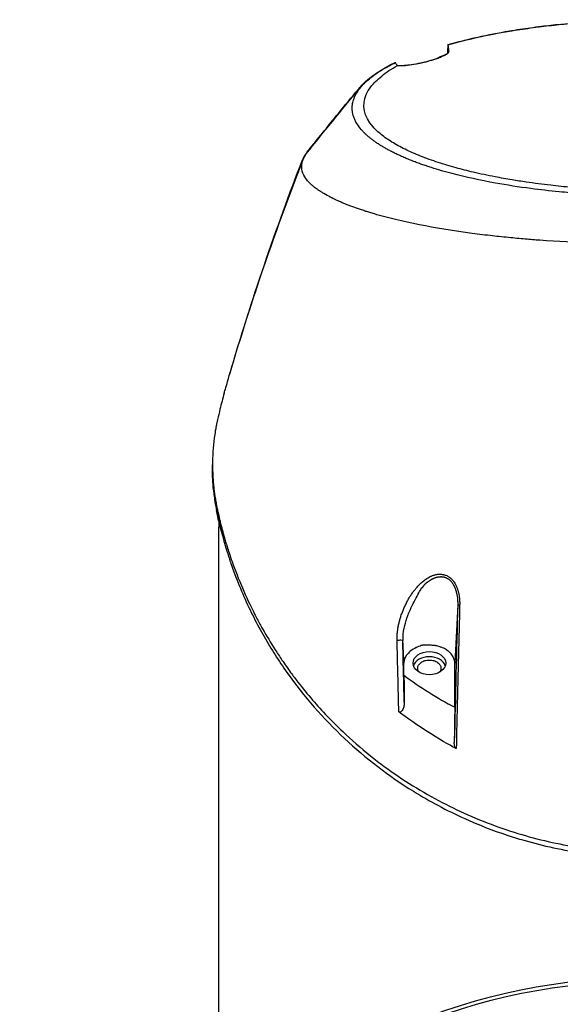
# Model space of a CAD drawing. Header units: millimetres. Extents: x 0 to 4378, y 0 to 2376.
# Tile 5 of 256: x 668 to 742, y 316 to 451. Entities that reach past the tile are written whole.
import ezdxf

# ---------------------------------------------------------------- set-up
doc = ezdxf.new("R2010")
doc.units = ezdxf.units.MM
doc.header["$LTSCALE"] = 0.2

# ---------------------------------------------------------------- blocks, each defined once
blk = doc.blocks.new('A$C1c3fed7d')
for p, q in [((-27.34, 213.88), (-27.34, 213.91)), ((-42.53, 205.41), (-42.53, 205.41)), ((-59.86, 156.27), (-59.86, 156.98)), ((-59.86, 156.26), (-59.86, 156.97)), ((-59, 75.2), (-59, 148.4)), ((-26.1, 137.69), (-26.5, 129.68)), ((-33.5, 128), (-33.5, 129.68)), ((-26.5, 123.59), (-26.5, 129.68))]:
    blk.add_line(p, q)
for radius in [86.41, 85.93]:
    blk.add_circle((0, 0), radius)
for centre, major_axis, ratio, start_param, end_param in [((0.15, 148.4), (-59.15, 0), 0.99871, 6.268836, 6.283185), ((0.15, 148.4), (-59.15, 0), 0.050782, 6.21065, 6.283189), ((-25.6, 137.67), (-0.5, 0.012), 0.024319, 5.169704, 6.258502), ((-34.15, 132.79), (0.5, 0.012), 0.05885, 0.0247, 2.181478), ((-34.15, 132.79), (0.5, 0.012), 0.05885, 6.094108, 6.258466), ((-30, 128.97), (2.25, 0), 0.707878, 0.223719, 2.917874), ((-2.15, 168.52), (49.27, -20.99), 0.953889, 4.467905, 4.622745), ((159, -2517.68), (143.01, -5791.48), 0.024677, 4.237359, 4.238072), ((163.9, 2483.7), (144.44, 5849.17), 0.024679, 1.986739, 1.987647)]:
    blk.add_ellipse(centre, major_axis=major_axis, ratio=ratio, start_param=start_param, end_param=end_param)
blk.add_ellipse((-30, 129.68), major_axis=(2.25, 0), ratio=0.707107)
for points, knots in [([(-27.45, 214.88), (-26.15, 215.25), (-24.77, 215.59), (-21.94, 216.22), (-20.48, 216.5), (-18.03, 216.91), (-17.06, 217.06), (-15.58, 217.26), (-15.07, 217.33), (-14.1, 217.45), (-13.63, 217.5), (-12.27, 217.66), (-11.36, 217.75), (-9.97, 217.87), (-9.48, 217.91), (-8.99, 217.95)], [0.000001, 0.000001, 0.000001, 0.000001, 0.526911, 0.526911, 1.040053, 1.040053, 1.36277, 1.36277, 1.527774, 1.527774, 1.678311, 1.678311, 1.964147, 1.964147, 2.116837, 2.116837, 2.116837, 2.116837]), ([(-11.97, 217.68), (-12.84, 217.59), (-13.7, 217.49), (-15.07, 217.32), (-15.58, 217.25), (-17.07, 217.05), (-18.03, 216.9), (-20.48, 216.48), (-21.94, 216.2), (-24.78, 215.57), (-26.15, 215.23), (-27.45, 214.85)], [4.291702, 4.291702, 4.291702, 4.291702, 4.575177, 4.575177, 4.745351, 4.745351, 5.076735, 5.076735, 5.603058, 5.603058, 6.143683, 6.143683, 6.143683, 6.143683]), ([(-27.45, 214.88), (-27.46, 214.67), (-27.47, 214.47), (-27.49, 214.07), (-27.5, 213.87), (-27.51, 213.67)], [0.000001, 0.000001, 0.000001, 0.000001, 0.2015129, 0.2015129, 0.3981419, 0.3981419, 0.3981419, 0.3981419]), ([(-27.45, 214.85), (-27.46, 214.65), (-27.47, 214.45), (-27.49, 214.05), (-27.5, 213.86), (-27.51, 213.67)], [-0.4140682, -0.4140682, -0.4140682, -0.4140682, -0.2070417, -0.2070417, -0.0177682, -0.0177682, -0.0177682, -0.0177682]), ([(-27.45, 214.85), (-27.43, 214.75), (-27.41, 214.62), (-27.38, 214.3), (-27.36, 214.12), (-27.34, 213.91)], [0.000001, 0.000001, 0.000001, 0.000001, 0.4635259, 0.4635259, 0.9270517, 0.9270517, 0.9270517, 0.9270517]), ([(-34.41, 212.04), (-34.25, 212.01), (-34.02, 212), (-33.45, 212.02), (-33.12, 212.05), (-32.38, 212.15), (-31.98, 212.21), (-31.2, 212.37), (-30.83, 212.45), (-30.09, 212.64), (-29.73, 212.74), (-29.17, 212.92), (-28.97, 212.99), (-28.79, 213.05)], [-1.1492495, -1.1492495, -1.1492495, -1.1492495, -0.9869842, -0.9869842, -0.8327797, -0.8327797, -0.6907692, -0.6907692, -0.5752882, -0.5752882, -0.4600892, -0.4600892, -0.3891423, -0.3891423, -0.3891423, -0.3891423]), ([(-27.34, 213.91), (-27.34, 213.87), (-27.36, 213.82), (-27.44, 213.72), (-27.49, 213.67), (-27.68, 213.54), (-27.82, 213.46), (-28.16, 213.29), (-28.35, 213.21), (-28.8, 213.03), (-29.06, 212.94), (-29.68, 212.74), (-30.04, 212.64), (-30.78, 212.45), (-31.15, 212.36), (-31.93, 212.2), (-32.32, 212.14), (-33.07, 212.03), (-33.4, 212), (-33.98, 211.98), (-34.22, 211.99), (-34.39, 212.01)], [-1.145302, -1.145302, -1.145302, -1.145302, -1.059492, -1.059492, -0.980714, -0.980714, -0.876445, -0.876445, -0.78525, -0.78525, -0.687795, -0.687795, -0.572652, -0.572652, -0.457465, -0.457465, -0.31641, -0.31641, -0.162715, -0.162715, -0.000001, -0.000001, -0.000001, -0.000001]), ([(-27.64, 213.57), (-27.91, 213.45), (-28.19, 213.33), (-28.59, 213.15), (-28.69, 213.1), (-28.85, 213.03), (-28.9, 213), (-28.95, 212.98)], [0.0108947, 0.0108947, 0.0108947, 0.0108947, 0.1064133, 0.1064133, 0.1385866, 0.1385866, 0.1536683, 0.1536683, 0.1536683, 0.1536683]), ([(-28.77, 213.05), (-28.67, 213.09), (-28.57, 213.14), (-28.31, 213.26), (-28.15, 213.33), (-27.91, 213.43), (-27.84, 213.47), (-27.75, 213.51), (-27.74, 213.51), (-27.73, 213.52)], [0.2007508, 0.2007508, 0.2007508, 0.2007508, 0.20810007, 0.20810007, 0.21975647, 0.21975647, 0.22528495, 0.22528495, 0.22614504, 0.22614504, 0.22614504, 0.22614504]), ([(-27.72, 213.54), (-27.67, 213.57), (-27.63, 213.59), (-27.56, 213.64), (-27.53, 213.66), (-27.51, 213.68)], [-0.20674601, -0.20674601, -0.20674601, -0.20674601, -0.16836589, -0.16836589, -0.14006783, -0.14006783, -0.14006783, -0.14006783]), ([(-39.48, 209.08), (-39.36, 209.22), (-39.23, 209.36), (-38.08, 210.54), (-36.6, 211.53), (-34.69, 212.45)], [-1.228501, -1.228501, -1.228501, -1.228501, -1.083067, -1.083067, -0.000001, -0.000001, -0.000001, -0.000001]), ([(0.1, 194.74), (0.07, 194.74), (0.05, 194.74), (0, 194.74), (-0.03, 194.74), (-0.1, 194.74), (-0.16, 194.74), (-0.31, 194.74), (-0.41, 194.74), (-0.73, 194.74), (-0.94, 194.75), (-1.59, 194.75), (-2.04, 194.76), (-3.6, 194.8), (-4.72, 194.84), (-7.38, 194.98), (-8.93, 195.09), (-11.4, 195.31), (-12.35, 195.41), (-14.43, 195.65), (-15.55, 195.79), (-17.31, 196.05), (-17.96, 196.15), (-19.4, 196.39), (-20.18, 196.53), (-21.98, 196.88), (-22.98, 197.09), (-24.77, 197.51), (-25.56, 197.71), (-27.17, 198.15), (-27.99, 198.4), (-29.63, 198.94), (-30.45, 199.23), (-31.97, 199.84), (-32.68, 200.15), (-34, 200.8), (-34.61, 201.13), (-35.7, 201.81), (-36.19, 202.15), (-37.05, 202.85), (-37.43, 203.21), (-39.03, 205.03), (-39.35, 206.54), (-38.53, 208.38), (-38.32, 208.73), (-37.68, 209.58), (-37.18, 210.08), (-36.26, 210.82), (-35.92, 211.07), (-35.2, 211.55), (-34.8, 211.78), (-34.39, 212.01)], [0.000001, 0.000001, 0.000001, 0.000001, 0.008819, 0.008819, 0.017845, 0.017845, 0.035907, 0.035907, 0.072142, 0.072142, 0.145603, 0.145603, 0.301293, 0.301293, 0.697737, 0.697737, 1.249707, 1.249707, 1.602664, 1.602664, 2.030274, 2.030274, 2.287608, 2.287608, 2.606643, 2.606643, 3.037233, 3.037233, 3.398935, 3.398935, 3.802667, 3.802667, 4.249499, 4.249499, 4.690315, 4.690315, 5.13136, 5.13136, 5.56388, 5.56388, 5.998967, 5.998967, 7.754061, 7.754061, 8.158838, 8.158838, 8.768034, 8.768034, 9.073949, 9.073949, 9.380631, 9.380631, 9.380631, 9.380631]), ([(-36.32, 211.54), (-36.07, 211.69), (-35.81, 211.84), (-35.26, 212.13), (-34.98, 212.27), (-34.68, 212.42)], [0.000026, 0.000026, 0.000026, 0.000026, 0.1679092, 0.1679092, 0.336286, 0.336286, 0.336286, 0.336286]), ([(-34.7, 212.41), (-34.7, 212.41), (-34.7, 212.41), (-34.7, 212.42), (-34.7, 212.44), (-34.69, 212.45)], [-0.01609507, -0.01609507, -0.01609507, -0.01609507, -0.01433714, -0.01433714, -0.000001, -0.000001, -0.000001, -0.000001]), ([(-34.39, 212.01), (-34.46, 212.08), (-34.53, 212.14), (-34.62, 212.28), (-34.66, 212.35), (-34.68, 212.42)], [-0.1192454, -0.1192454, -0.1192454, -0.1192454, -0.0596227, -0.0596227, 0, 0, 0, 0]), ([(0.1, 194.01), (-0.13, 194.01), (-0.76, 194.01), (-2.23, 194.03), (-2.81, 194.04), (-3.78, 194.07), (-4.17, 194.09), (-6.09, 194.16), (-7.62, 194.25), (-10.14, 194.44), (-11.14, 194.52), (-13.44, 194.75), (-14.74, 194.9), (-17.7, 195.28), (-19.33, 195.54), (-23.01, 196.2), (-25.01, 196.64), (-27.36, 197.26), (-27.85, 197.39), (-28.8, 197.67), (-29.26, 197.81), (-29.83, 197.99), (-29.94, 198.02), (-30.16, 198.1), (-30.28, 198.14), (-30.5, 198.21), (-30.61, 198.25), (-30.94, 198.36), (-31.15, 198.43), (-31.56, 198.58), (-31.76, 198.66), (-32.07, 198.78), (-32.18, 198.82), (-32.39, 198.9), (-32.49, 198.94), (-32.8, 199.06), (-33, 199.15), (-33.4, 199.31), (-33.6, 199.4), (-33.96, 199.56), (-34.13, 199.64), (-34.39, 199.75), (-34.47, 199.79), (-34.73, 199.92), (-34.91, 200.01), (-35.25, 200.18), (-35.42, 200.27), (-35.75, 200.44), (-35.9, 200.53), (-36.22, 200.71), (-36.36, 200.79), (-36.58, 200.93), (-36.66, 200.97), (-36.8, 201.06), (-36.86, 201.1), (-36.99, 201.19), (-37.06, 201.23), (-37.26, 201.36), (-37.39, 201.45), (-37.64, 201.63), (-37.76, 201.72), (-38, 201.9), (-38.11, 201.99), (-38.33, 202.17), (-38.44, 202.26), (-38.64, 202.44), (-38.74, 202.53), (-38.93, 202.72), (-39.03, 202.81), (-39.16, 202.96), (-39.2, 203), (-39.28, 203.09), (-39.32, 203.13), (-39.66, 203.53), (-39.91, 203.88), (-40.19, 204.38), (-40.26, 204.54), (-40.39, 204.84), (-40.44, 204.99), (-40.52, 205.27), (-40.55, 205.41), (-40.59, 205.61), (-40.6, 205.67), (-40.61, 205.8), (-40.62, 205.86), (-40.63, 205.99), (-40.63, 206.05), (-40.63, 206.23), (-40.63, 206.34), (-40.61, 206.57), (-40.59, 206.68), (-40.55, 206.89), (-40.53, 207), (-40.49, 207.15), (-40.48, 207.2), (-40.43, 207.34), (-40.4, 207.43), (-40.33, 207.61), (-40.29, 207.7), (-40.18, 207.95), (-40.09, 208.11), (-39.82, 208.56), (-39.61, 208.84), (-39.02, 209.54), (-38.58, 209.95), (-37.82, 210.56), (-37.54, 210.76), (-37.11, 211.05), (-36.96, 211.15), (-36.72, 211.3), (-36.64, 211.35), (-36.53, 211.42), (-36.49, 211.44), (-36.43, 211.48), (-36.4, 211.49), (-36.36, 211.52), (-36.34, 211.53), (-36.32, 211.54)], [0.000002, 0.000002, 0.000002, 0.000002, 0.068396, 0.068396, 0.113225, 0.113225, 0.143068, 0.143068, 0.261804, 0.261804, 0.340398, 0.340398, 0.445112, 0.445112, 0.58476, 0.58476, 0.770646, 0.770646, 0.820914, 0.820914, 0.870505, 0.870505, 0.882769, 0.882769, 0.895757, 0.895757, 0.908699, 0.908699, 0.933689, 0.933689, 0.958342, 0.958342, 0.971541, 0.971541, 0.985008, 0.985008, 1.012116, 1.012116, 1.039467, 1.039467, 1.064342, 1.064342, 1.077017, 1.077017, 1.103525, 1.103525, 1.129763, 1.129763, 1.156376, 1.156376, 1.183318, 1.183318, 1.195097, 1.195097, 1.205034, 1.205034, 1.215755, 1.215755, 1.236325, 1.236325, 1.256757, 1.256757, 1.277456, 1.277456, 1.298369, 1.298369, 1.31914, 1.31914, 1.338917, 1.338917, 1.348349, 1.348349, 1.358318, 1.358318, 1.436393, 1.436393, 1.470506, 1.470506, 1.502489, 1.502489, 1.53257, 1.53257, 1.546517, 1.546517, 1.559977, 1.559977, 1.573067, 1.573067, 1.598315, 1.598315, 1.621947, 1.621947, 1.64382, 1.64382, 1.654133, 1.654133, 1.674222, 1.674222, 1.692702, 1.692702, 1.72678, 1.72678, 1.786154, 1.786154, 1.875164, 1.875164, 1.919672, 1.919672, 1.941935, 1.941935, 1.953066, 1.953066, 1.958631, 1.958631, 1.961414, 1.961414, 1.964192, 1.964192, 1.964192, 1.964192]), ([(-37.68, 210.65), (-38.25, 210.24), (-38.76, 209.82), (-39.35, 209.22), (-39.51, 209.05), (-39.66, 208.87)], [0.07417478, 0.07417478, 0.07417478, 0.07417478, 0.12501159, 0.12501159, 0.14513093, 0.14513093, 0.14513093, 0.14513093]), ([(-46.74, 200.14), (-44.34, 203.11), (-41.22, 207), (-39.54, 208.93), (-39.53, 208.94), (-39.45, 209.03), (-39.38, 209.11), (-39.31, 209.19)], [0, 0, 0, 0, 1.185887, 1.185887, 1.188088, 1.188088, 1.222432, 1.222432, 1.222432, 1.222432]), ([(-38.96, 209.56), (-38.98, 209.54), (-39, 209.53), (-39.03, 209.5), (-39.03, 209.5), (-39.04, 209.49), (-39.05, 209.48), (-39.1, 209.44), (-39.14, 209.39), (-39.23, 209.3), (-39.28, 209.26), (-39.33, 209.2), (-39.34, 209.19), (-39.36, 209.18), (-39.37, 209.17), (-39.46, 209.07), (-39.55, 208.98), (-39.64, 208.88), (-39.64, 208.88), (-39.68, 208.83), (-39.72, 208.79), (-39.76, 208.75)], [-0.88067998, -0.88067998, -0.88067998, -0.88067998, -0.87687224, -0.87687224, -0.87545939, -0.87545939, -0.875, -0.875, -0.86865984, -0.86865984, -0.86255484, -0.86255484, -0.86125389, -0.86125389, -0.86022228, -0.86022228, -0.84833725, -0.84833725, -0.84791713, -0.84791713, -0.84258352, -0.84258352, -0.84258352, -0.84258352]), ([(-39.85, 208.65), (-39.85, 208.65), (-39.85, 208.65), (-39.84, 208.65), (-39.84, 208.65), (-39.84, 208.65), (-39.84, 208.66), (-39.83, 208.67), (-39.83, 208.67), (-39.8, 208.7), (-39.79, 208.72), (-39.75, 208.76), (-39.73, 208.78), (-39.7, 208.82), (-39.69, 208.83), (-39.68, 208.84), (-39.68, 208.85), (-39.67, 208.86), (-39.67, 208.86), (-39.66, 208.86), (-39.66, 208.87), (-39.66, 208.87), (-39.66, 208.87), (-39.66, 208.87), (-39.66, 208.87), (-39.66, 208.87), (-39.66, 208.87), (-39.66, 208.87), (-39.66, 208.87), (-39.66, 208.87), (-39.66, 208.87), (-39.66, 208.87)], [0, 0, 0, 0, 0.00028619, 0.00028619, 0.00059991, 0.00059991, 0.00154105, 0.00154105, 0.00436447, 0.00436447, 0.01283474, 0.01283474, 0.02193196, 0.02193196, 0.02648064, 0.02648064, 0.02875505, 0.02875505, 0.02989231, 0.02989231, 0.03017664, 0.03017664, 0.03028354, 0.03028354, 0.03046748, 0.03046748, 0.03064669, 0.03064669, 0.03107253, 0.03107253, 0.03120083, 0.03120083, 0.03120083, 0.03120083]), ([(-42.53, 205.41), (-42.52, 205.43), (-42.5, 205.45), (-42.48, 205.47), (-42.46, 205.5), (-42.44, 205.53), (-42.41, 205.56), (-42.39, 205.59), (-42.37, 205.61), (-42.34, 205.64), (-42.33, 205.66), (-42.31, 205.68), (-42.29, 205.7), (-42.29, 205.7), (-42.29, 205.7), (-42.28, 205.71), (-42.26, 205.74), (-42.23, 205.77), (-42.2, 205.8), (-42.15, 205.85), (-42.1, 205.91), (-42.04, 205.96), (-42.03, 205.97), (-42.02, 205.98), (-42.01, 206), (-42, 206), (-41.99, 206.01), (-41.99, 206.02)], [7.8343085, 7.8343085, 7.8343085, 7.8343085, 7.8568697, 7.8568697, 7.8568697, 7.889102, 7.889102, 7.889102, 7.918277, 7.918277, 7.918277, 7.939418, 7.939418, 7.939418, 7.9429624, 7.9429624, 7.9429624, 7.9777685, 7.9777685, 7.9777685, 8.038117, 8.038117, 8.038117, 8.0507033, 8.0507033, 8.0507033, 8.05964, 8.05964, 8.05964, 8.05964]), ([(0.1, 187.41), (0.08, 187.41), (0.04, 187.41), (-0.06, 187.41), (-0.09, 187.41), (-0.21, 187.41), (-0.29, 187.41), (-0.53, 187.41), (-0.69, 187.41), (-1.16, 187.41), (-1.47, 187.41), (-2.42, 187.42), (-3.05, 187.43), (-4.93, 187.46), (-6.18, 187.5), (-9.92, 187.63), (-12.38, 187.76), (-15.45, 187.99), (-16.13, 188.04), (-17.57, 188.17), (-18.33, 188.24), (-19.95, 188.4), (-20.8, 188.49), (-22.59, 188.69), (-23.53, 188.81), (-26.9, 189.27), (-29.21, 189.65), (-31.93, 190.19), (-32.49, 190.31), (-33.59, 190.55), (-34.13, 190.67), (-35.68, 191.04), (-36.65, 191.3), (-37.79, 191.63), (-38, 191.7), (-38.39, 191.82), (-38.56, 191.87), (-38.93, 191.99), (-39.13, 192.05), (-39.42, 192.15), (-39.51, 192.18), (-39.7, 192.24), (-39.79, 192.27), (-39.97, 192.34), (-40.06, 192.37), (-40.24, 192.43), (-40.33, 192.47), (-40.51, 192.53), (-40.6, 192.56), (-40.85, 192.66), (-41.02, 192.72), (-41.25, 192.81), (-41.34, 192.85), (-41.5, 192.91), (-41.58, 192.94), (-41.72, 193), (-41.8, 193.03), (-42.04, 193.14), (-42.22, 193.21), (-42.43, 193.31), (-42.5, 193.34), (-42.66, 193.41), (-42.74, 193.45), (-42.87, 193.51), (-42.92, 193.53), (-43.11, 193.62), (-43.26, 193.7), (-43.45, 193.79), (-43.49, 193.81), (-43.57, 193.85), (-43.6, 193.87), (-43.72, 193.93), (-43.79, 193.97), (-44.16, 194.16), (-44.45, 194.32), (-44.85, 194.57), (-44.98, 194.65), (-45.17, 194.78), (-45.23, 194.82), (-45.35, 194.9), (-45.41, 194.94), (-45.5, 195.01), (-45.53, 195.03), (-45.59, 195.07), (-45.61, 195.09), (-45.67, 195.13), (-45.7, 195.15), (-45.75, 195.19), (-45.78, 195.21), (-45.92, 195.32), (-46.01, 195.4), (-46.21, 195.57), (-46.3, 195.65), (-46.43, 195.77), (-46.47, 195.82), (-46.55, 195.9), (-46.59, 195.94), (-46.65, 196), (-46.67, 196.02), (-46.75, 196.11), (-46.81, 196.19), (-47.29, 196.78), (-47.68, 197.49), (-47.52, 198.7), (-47.42, 199), (-47.14, 199.57), (-46.97, 199.84), (-46.76, 200.11), (-46.75, 200.13), (-46.74, 200.14)], [0.000001, 0.000001, 0.000001, 0.000001, 0.007145, 0.007145, 0.012487, 0.012487, 0.023172, 0.023172, 0.044526, 0.044526, 0.087152, 0.087152, 0.172519, 0.172519, 0.343296, 0.343296, 0.684832, 0.684832, 0.782442, 0.782442, 0.893925, 0.893925, 1.020792, 1.020792, 1.165754, 1.165754, 1.5523, 1.5523, 1.656, 1.656, 1.759472, 1.759472, 1.962548, 1.962548, 2.010788, 2.010788, 2.051037, 2.051037, 2.098595, 2.098595, 2.121977, 2.121977, 2.144106, 2.144106, 2.165078, 2.165078, 2.185897, 2.185897, 2.206927, 2.206927, 2.249257, 2.249257, 2.267476, 2.267476, 2.284385, 2.284385, 2.298691, 2.298691, 2.334972, 2.334972, 2.351514, 2.351514, 2.372635, 2.372635, 2.384046, 2.384046, 2.433545, 2.433545, 2.447203, 2.447203, 2.460457, 2.460457, 2.48758, 2.48758, 2.604591, 2.604591, 2.662837, 2.662837, 2.692059, 2.692059, 2.721315, 2.721315, 2.736067, 2.736067, 2.75119, 2.75119, 2.765744, 2.765744, 2.781644, 2.781644, 2.845833, 2.845833, 2.904565, 2.904565, 2.933488, 2.933488, 2.964036, 2.964036, 2.978504, 2.978504, 3.032725, 3.032725, 3.464483, 3.464483, 3.610423, 3.610423, 3.738069, 3.738069, 3.743595, 3.743595, 3.743595, 3.743595]), ([(-46.32, 200.66), (-46.59, 200.39), (-46.82, 200.12), (-47.2, 199.58), (-47.35, 199.31), (-47.46, 199.04)], [0.1157966, 0.1157966, 0.1157966, 0.1157966, 0.12560563, 0.12560563, 0.13524511, 0.13524511, 0.13524511, 0.13524511]), ([(-58.25, 166.86), (-58.25, 166.87), (-58.25, 166.87), (-58.25, 166.89), (-58.24, 166.9), (-58.23, 166.96), (-58.21, 167), (-58.17, 167.16), (-58.13, 167.28), (-57.99, 167.77), (-57.89, 168.13), (-57.47, 169.58), (-57.14, 170.67), (-55.84, 175), (-54.82, 178.22), (-51.76, 187.4), (-49.63, 193.29), (-47.38, 199.06)], [0, 0, 0, 0, 0.001443, 0.001443, 0.005773, 0.005773, 0.018764, 0.018764, 0.057734, 0.057734, 0.174647, 0.174647, 0.525396, 0.525396, 1.5779, 1.5779, 3.559106, 3.559106, 3.559106, 3.559106]), ([(-58.25, 166.86), (-58.46, 166.13), (-58.65, 165.4), (-58.95, 164.19), (-59.06, 163.71), (-59.19, 163.11), (-59.23, 162.96), (-59.27, 162.77), (-59.28, 162.72), (-59.31, 162.57), (-59.33, 162.46), (-59.37, 162.22), (-59.4, 162.08), (-59.44, 161.85), (-59.46, 161.76), (-59.52, 161.34), (-59.57, 161.02), (-59.7, 160.08), (-59.76, 159.46), (-59.84, 158.18), (-59.86, 157.53), (-59.86, 156.01), (-59.81, 155.15), (-59.71, 154.09), (-59.69, 153.88), (-59.61, 153.22), (-59.55, 152.76), (-59.43, 152.06), (-59.39, 151.81), (-59.33, 151.49), (-59.31, 151.4), (-59.26, 151.16), (-59.23, 151), (-59.15, 150.64), (-59.1, 150.43), (-58.98, 149.9), (-58.91, 149.57), (-58.77, 149.03), (-58.72, 148.81), (-58.62, 148.41), (-58.57, 148.24), (-58.48, 147.91), (-58.44, 147.75), (-58.35, 147.43), (-58.31, 147.27), (-58.19, 146.87), (-58.12, 146.64), (-57.99, 146.18), (-57.92, 145.96), (-57.76, 145.45), (-57.67, 145.17), (-57.44, 144.48), (-57.31, 144.07), (-56.3, 141.23), (-55.27, 138.82), (-53.82, 135.98), (-53.58, 135.52), (-53.21, 134.84), (-53.09, 134.62), (-52.42, 133.44), (-51.85, 132.48), (-50.94, 131.05), (-50.62, 130.58), (-49.91, 129.53), (-49.51, 128.96), (-48.78, 127.95), (-48.44, 127.51), (-47.45, 126.23), (-46.78, 125.4), (-44.79, 123.1), (-43.4, 121.65), (-40.72, 119.1), (-39.46, 117.99), (-37.5, 116.43), (-36.86, 115.94), (-34.95, 114.52), (-33.63, 113.63), (-30.96, 111.97), (-29.62, 111.2), (-25.6, 109.11), (-22.81, 107.89), (-18.5, 106.42), (-17.12, 106), (-14.33, 105.25), (-12.93, 104.93), (-10.81, 104.53), (-10.1, 104.41), (-7.97, 104.08), (-6.53, 103.91), (0.6, 103.31), (6.28, 103.64), (12.53, 104.86), (13.24, 105.01), (14.66, 105.34), (15.37, 105.52), (16.8, 105.91), (17.52, 106.12), (24.06, 108.15), (29.32, 110.74), (35.03, 114.55), (36.06, 115.29), (37.82, 116.63), (38.55, 117.22), (39.79, 118.26), (40.31, 118.72), (41.21, 119.52), (41.59, 119.87), (42.23, 120.49), (42.51, 120.75), (43.19, 121.42), (43.59, 121.83), (44.18, 122.44), (44.37, 122.65), (44.66, 122.96), (44.76, 123.06), (44.91, 123.23), (45.12, 123.45), (45.13, 123.48)], [-5.314567, -5.314567, -5.314567, -5.314567, -5.223468, -5.223468, -5.163957, -5.163957, -5.146104, -5.146104, -5.139689, -5.139689, -5.126937, -5.126937, -5.109433, -5.109433, -5.098055, -5.098055, -5.057228, -5.057228, -4.980558, -4.980558, -4.898576, -4.898576, -4.791795, -4.791795, -4.76585, -4.76585, -4.708745, -4.708745, -4.677924, -4.677924, -4.666779, -4.666779, -4.646933, -4.646933, -4.621, -4.621, -4.580203, -4.580203, -4.553194, -4.553194, -4.530725, -4.530725, -4.509981, -4.509981, -4.488898, -4.488898, -4.457904, -4.457904, -4.429176, -4.429176, -4.391259, -4.391259, -4.337563, -4.337563, -4.012989, -4.012989, -3.949041, -3.949041, -3.91815, -3.91815, -3.78308, -3.78308, -3.714321, -3.714321, -3.631782, -3.631782, -3.566461, -3.566461, -3.442027, -3.442027, -3.2143, -3.2143, -3.028646, -3.028646, -2.942037, -2.942037, -2.774506, -2.774506, -2.616657, -2.616657, -2.316725, -2.316725, -2.178502, -2.178502, -2.04381, -2.04381, -1.977504, -1.977504, -1.844402, -1.844402, -1.320414, -1.320414, -1.252574, -1.252574, -1.183446, -1.183446, -1.112702, -1.112702, -0.531304, -0.531304, -0.396945, -0.396945, -0.296158, -0.296158, -0.220657, -0.220657, -0.16405, -0.16405, -0.121678, -0.121678, -0.058094, -0.058094, -0.026366, -0.026366, -0.010502, -0.010502, -0.000001, -0.000001, -0.000001, -0.000001]), ([(-59.73, 153.55), (-59.82, 154.5), (-59.87, 155.45), (-59.86, 156.46), (-59.86, 156.52), (-59.86, 156.58)], [0.33388307, 0.33388307, 0.33388307, 0.33388307, 0.35747346, 0.35747346, 0.3589603, 0.3589603, 0.3589603, 0.3589603]), ([(-59.86, 156.26), (-59.86, 156.12), (-59.86, 155.98), (-59.85, 155.18), (-59.81, 154.53), (-59.71, 153.23), (-59.63, 152.59), (-59.46, 151.51), (-59.38, 151.07), (-59.26, 150.43), (-59.21, 150.2), (-58.97, 149.12), (-58.77, 148.28), (-58.32, 146.6), (-58.08, 145.78), (-57.67, 144.44), (-57.5, 143.92), (-56.62, 141.37), (-55.8, 139.35), (-54.43, 136.45), (-53.96, 135.54), (-53.24, 134.2), (-53.01, 133.77), (-52.27, 132.48), (-51.76, 131.64), (-50.71, 129.99), (-50.17, 129.18), (-44.91, 121.77), (-38.96, 116.23), (-29.97, 110.65), (-27.61, 109.38), (-23.24, 107.41), (-21.3, 106.65), (-18.54, 105.73), (-17.78, 105.5), (-14.31, 104.5), (-11.53, 103.89), (-5.81, 103.08), (-2.91, 102.87), (0, 102.87)], [0.489917, 0.489917, 0.489917, 0.489917, 0.49858, 0.49858, 0.53836, 0.53836, 0.578257, 0.578257, 0.605242, 0.605242, 0.618018, 0.618018, 0.679184, 0.679184, 0.737422, 0.737422, 0.77473, 0.77473, 0.920763, 0.920763, 0.987368, 0.987368, 1.019116, 1.019116, 1.082341, 1.082341, 1.143319, 1.143319, 1.651214, 1.651214, 1.817992, 1.817992, 1.943145, 1.943145, 1.990049, 1.990049, 2.154423, 2.154423, 2.318904, 2.318904, 2.318904, 2.318904]), ([(-58.99, 149.25), (-58.99, 149.25), (-58.99, 149.25), (-59.02, 149.34), (-59.04, 149.43), (-59.08, 149.61), (-59.1, 149.69), (-59.12, 149.82), (-59.13, 149.87), (-59.16, 149.98), (-59.17, 150.05), (-59.22, 150.25), (-59.25, 150.41), (-59.29, 150.6), (-59.3, 150.64), (-59.3, 150.67)], [0.29652085, 0.29652085, 0.29652085, 0.29652085, 0.29654809, 0.29654809, 0.29932752, 0.29932752, 0.30186311, 0.30186311, 0.30337392, 0.30337392, 0.30521545, 0.30521545, 0.3091295, 0.3091295, 0.3099706, 0.3099706, 0.3099706, 0.3099706]), ([(-34.44, 132.81), (-34.45, 132.97), (-34.44, 133.12), (-34.44, 133.28), (-34.44, 133.36), (-34.43, 133.44), (-34.43, 133.52), (-34.42, 133.68), (-34.41, 133.84), (-34.39, 134.01), (-34.38, 134.08), (-34.37, 134.16), (-34.36, 134.23), (-34.34, 134.4), (-34.31, 134.57), (-34.28, 134.74), (-34.27, 134.81), (-34.25, 134.89), (-34.24, 134.96), (-34.2, 135.13), (-34.16, 135.3), (-34.12, 135.46), (-34.1, 135.54), (-34.07, 135.62), (-34.05, 135.7), (-34.01, 135.86), (-33.96, 136.02), (-33.91, 136.17), (-33.88, 136.27), (-33.84, 136.36), (-33.81, 136.45), (-33.78, 136.54), (-33.75, 136.62), (-33.72, 136.7), (-33.69, 136.78), (-33.65, 136.87), (-33.62, 136.95), (-33.59, 137.03), (-33.55, 137.11), (-33.52, 137.19), (-33.52, 137.2), (-33.52, 137.2), (-33.52, 137.21), (-33.47, 137.31), (-33.43, 137.4), (-33.39, 137.5), (-33.34, 137.59), (-33.3, 137.69), (-33.26, 137.78), (-33.21, 137.87), (-33.17, 137.96), (-33.12, 138.05), (-33.1, 138.09), (-33.08, 138.13), (-33.06, 138.17), (-32.97, 138.34), (-32.88, 138.5), (-32.79, 138.66), (-32.71, 138.78), (-32.64, 138.9), (-32.56, 139.02), (-32.46, 139.17), (-32.36, 139.32), (-32.26, 139.46), (-32.18, 139.57), (-32.09, 139.68), (-32, 139.79), (-31.91, 139.91), (-31.8, 140.03), (-31.7, 140.15), (-31.62, 140.24), (-31.54, 140.33), (-31.46, 140.41), (-31.43, 140.44), (-31.41, 140.46), (-31.38, 140.48), (-31.36, 140.51), (-31.34, 140.53), (-31.31, 140.55), (-31.25, 140.62), (-31.18, 140.68), (-31.11, 140.74), (-31.04, 140.81), (-30.97, 140.87), (-30.89, 140.93), (-30.82, 141), (-30.75, 141.05), (-30.67, 141.11), (-30.65, 141.12), (-30.63, 141.14), (-30.61, 141.15), (-30.52, 141.22), (-30.42, 141.29), (-30.33, 141.35), (-30.22, 141.42), (-30.12, 141.48), (-30.01, 141.53), (-29.98, 141.55), (-29.95, 141.57), (-29.92, 141.58), (-29.9, 141.59), (-29.88, 141.6), (-29.86, 141.61), (-29.84, 141.62), (-29.82, 141.63), (-29.8, 141.64), (-29.79, 141.64), (-29.78, 141.65), (-29.78, 141.65), (-29.73, 141.67), (-29.69, 141.69), (-29.65, 141.71), (-29.6, 141.72), (-29.56, 141.74), (-29.52, 141.76), (-29.47, 141.77), (-29.43, 141.79), (-29.39, 141.8), (-29.38, 141.8), (-29.37, 141.81), (-29.36, 141.81), (-29.35, 141.81), (-29.34, 141.82), (-29.33, 141.82), (-29.29, 141.84), (-29.24, 141.85), (-29.19, 141.86), (-29.14, 141.87), (-29.09, 141.88), (-29.04, 141.89), (-29, 141.9), (-28.95, 141.91), (-28.9, 141.92), (-28.89, 141.92), (-28.89, 141.92), (-28.88, 141.92), (-28.82, 141.93), (-28.76, 141.93), (-28.7, 141.93), (-28.65, 141.94), (-28.59, 141.94), (-28.53, 141.94), (-28.47, 141.94), (-28.41, 141.93), (-28.35, 141.93), (-28.34, 141.93), (-28.32, 141.92), (-28.31, 141.92), (-28.27, 141.92), (-28.23, 141.91), (-28.18, 141.9), (-28.14, 141.9), (-28.1, 141.89), (-28.05, 141.88), (-28.01, 141.87), (-27.97, 141.86), (-27.93, 141.85), (-27.93, 141.85), (-27.92, 141.85), (-27.92, 141.85), (-27.85, 141.83), (-27.78, 141.8), (-27.71, 141.78), (-27.65, 141.75), (-27.58, 141.72), (-27.52, 141.69), (-27.5, 141.68), (-27.48, 141.67), (-27.47, 141.66), (-27.45, 141.65), (-27.43, 141.64), (-27.41, 141.63), (-27.36, 141.6), (-27.31, 141.57), (-27.26, 141.53), (-27.22, 141.5), (-27.17, 141.47), (-27.12, 141.43), (-27.11, 141.42), (-27.09, 141.4), (-27.07, 141.39), (-27.04, 141.36), (-27.02, 141.34), (-27, 141.32), (-26.99, 141.31), (-26.99, 141.31), (-26.98, 141.3), (-26.93, 141.26), (-26.89, 141.21), (-26.84, 141.16), (-26.79, 141.11), (-26.75, 141.06), (-26.71, 141), (-26.69, 140.98), (-26.68, 140.96), (-26.66, 140.94), (-26.61, 140.87), (-26.56, 140.79), (-26.51, 140.71), (-26.49, 140.68), (-26.47, 140.65), (-26.45, 140.61), (-26.41, 140.54), (-26.38, 140.47), (-26.34, 140.41), (-26.32, 140.36), (-26.3, 140.31), (-26.28, 140.26), (-26.25, 140.2), (-26.23, 140.15), (-26.2, 140.09), (-26.18, 140.03), (-26.16, 139.98), (-26.14, 139.92), (-26.12, 139.86), (-26.1, 139.79), (-26.08, 139.73), (-26.08, 139.73), (-26.08, 139.72), (-26.07, 139.72), (-26.04, 139.61), (-26.01, 139.49), (-25.98, 139.38), (-25.97, 139.3), (-25.95, 139.22), (-25.93, 139.14), (-25.91, 139.02), (-25.89, 138.9), (-25.88, 138.77), (-25.87, 138.69), (-25.86, 138.61), (-25.85, 138.52), (-25.84, 138.4), (-25.83, 138.28), (-25.83, 138.16), (-25.82, 138.06), (-25.82, 137.96), (-25.82, 137.86), (-25.82, 137.81), (-25.82, 137.75), (-25.83, 137.69)], [0, 0, 0, 0, 0.0270827, 0.0270827, 0.0270827, 0.0411256, 0.0411256, 0.0411256, 0.0695065, 0.0695065, 0.0695065, 0.0823921, 0.0823921, 0.0823921, 0.1113872, 0.1113872, 0.1113872, 0.1242941, 0.1242941, 0.1242941, 0.1526044, 0.1526044, 0.1526044, 0.1658319, 0.1658319, 0.1658319, 0.1923647, 0.1923647, 0.1923647, 0.207916, 0.207916, 0.207916, 0.2215, 0.2215, 0.2215, 0.2354902, 0.2354902, 0.2354902, 0.2492212, 0.2492212, 0.2492212, 0.25, 0.25, 0.25, 0.2674842, 0.2674842, 0.2674842, 0.2850744, 0.2850744, 0.2850744, 0.3027002, 0.3027002, 0.3027002, 0.3104208, 0.3104208, 0.3104208, 0.3443978, 0.3443978, 0.3443978, 0.3709428, 0.3709428, 0.3709428, 0.4041468, 0.4041468, 0.4041468, 0.431509, 0.431509, 0.431509, 0.4625284, 0.4625284, 0.4625284, 0.4865055, 0.4865055, 0.4865055, 0.4932527, 0.4932527, 0.4932527, 0.4996013, 0.4996013, 0.4996013, 0.5162457, 0.5162457, 0.5162457, 0.5344736, 0.5344736, 0.5344736, 0.5525404, 0.5525404, 0.5525404, 0.5573434, 0.5573434, 0.5573434, 0.5806157, 0.5806157, 0.5806157, 0.6064037, 0.6064037, 0.6064037, 0.6143219, 0.6143219, 0.6143219, 0.6190583, 0.6190583, 0.6190583, 0.6235444, 0.6235444, 0.6235444, 0.625, 0.625, 0.625, 0.634048, 0.634048, 0.634048, 0.6430402, 0.6430402, 0.6430402, 0.6520701, 0.6520701, 0.6520701, 0.6540014, 0.6540014, 0.6540014, 0.65625, 0.65625, 0.65625, 0.6661503, 0.6661503, 0.6661503, 0.6761846, 0.6761846, 0.6761846, 0.6862488, 0.6862488, 0.6862488, 0.6875, 0.6875, 0.6875, 0.6995394, 0.6995394, 0.6995394, 0.7113318, 0.7113318, 0.7113318, 0.7228138, 0.7228138, 0.7228138, 0.7253202, 0.7253202, 0.7253202, 0.7335038, 0.7335038, 0.7335038, 0.7417519, 0.7417519, 0.7417519, 0.7494631, 0.7494631, 0.7494631, 0.75, 0.75, 0.75, 0.7628534, 0.7628534, 0.7628534, 0.7752317, 0.7752317, 0.7752317, 0.7787267, 0.7787267, 0.7787267, 0.7825392, 0.7825392, 0.7825392, 0.7923986, 0.7923986, 0.7923986, 0.8021419, 0.8021419, 0.8021419, 0.8059426, 0.8059426, 0.8059426, 0.8113842, 0.8113842, 0.8113842, 0.8125, 0.8125, 0.8125, 0.8230752, 0.8230752, 0.8230752, 0.8338188, 0.8338188, 0.8338188, 0.8375, 0.8375, 0.8375, 0.8513031, 0.8513031, 0.8513031, 0.85625, 0.85625, 0.85625, 0.8671774, 0.8671774, 0.8671774, 0.875, 0.875, 0.875, 0.8846756, 0.8846756, 0.8846756, 0.8937423, 0.8937423, 0.8937423, 0.9038865, 0.9038865, 0.9038865, 0.9045152, 0.9045152, 0.9045152, 0.922179, 0.922179, 0.922179, 0.9339319, 0.9339319, 0.9339319, 0.95171, 0.95171, 0.95171, 0.9632922, 0.9632922, 0.9632922, 0.979654, 0.979654, 0.979654, 0.992574, 0.992574, 0.992574, 0.9999999, 0.9999999, 0.9999999, 0.9999999]), ([(-29.74, 141.2), (-29.71, 141.22), (-29.67, 141.24), (-29.63, 141.26), (-29.6, 141.28), (-29.57, 141.29), (-29.53, 141.31), (-29.51, 141.32), (-29.48, 141.34), (-29.45, 141.35), (-29.43, 141.36), (-29.4, 141.37), (-29.37, 141.39), (-29.35, 141.4), (-29.32, 141.41), (-29.3, 141.42), (-29.27, 141.43), (-29.25, 141.44), (-29.22, 141.45), (-29.21, 141.45), (-29.19, 141.46), (-29.18, 141.46), (-29.17, 141.46), (-29.17, 141.47), (-29.16, 141.47), (-29.15, 141.47), (-29.14, 141.48), (-29.13, 141.48), (-29.12, 141.48), (-29.11, 141.49), (-29.09, 141.49), (-29.09, 141.49), (-29.08, 141.5), (-29.07, 141.5), (-29.06, 141.5), (-29.05, 141.51), (-29.03, 141.51), (-29.01, 141.51), (-28.99, 141.52), (-28.97, 141.53), (-28.94, 141.53), (-28.92, 141.54), (-28.9, 141.54), (-28.87, 141.55), (-28.85, 141.55), (-28.82, 141.56), (-28.8, 141.56), (-28.77, 141.57), (-28.74, 141.57), (-28.72, 141.58), (-28.69, 141.58), (-28.66, 141.58), (-28.63, 141.59), (-28.61, 141.59), (-28.58, 141.59), (-28.57, 141.59), (-28.56, 141.59), (-28.55, 141.59), (-28.53, 141.59), (-28.52, 141.59), (-28.5, 141.59), (-28.5, 141.59), (-28.49, 141.59), (-28.48, 141.59), (-28.46, 141.6), (-28.43, 141.6), (-28.41, 141.6), (-28.39, 141.6), (-28.36, 141.59), (-28.34, 141.59), (-28.33, 141.59), (-28.31, 141.59), (-28.29, 141.59), (-28.28, 141.59), (-28.27, 141.59), (-28.26, 141.59), (-28.22, 141.59), (-28.19, 141.58), (-28.16, 141.58), (-28.13, 141.57), (-28.1, 141.57), (-28.07, 141.56), (-28.06, 141.56), (-28.04, 141.56), (-28.02, 141.55), (-27.98, 141.54), (-27.94, 141.53), (-27.89, 141.52), (-27.89, 141.52), (-27.88, 141.52), (-27.87, 141.51), (-27.83, 141.5), (-27.78, 141.48), (-27.74, 141.47), (-27.72, 141.46), (-27.71, 141.45), (-27.69, 141.45), (-27.67, 141.44), (-27.66, 141.43), (-27.64, 141.42), (-27.6, 141.4), (-27.56, 141.38), (-27.52, 141.36), (-27.51, 141.36), (-27.5, 141.35), (-27.49, 141.34), (-27.45, 141.32), (-27.42, 141.3), (-27.38, 141.28), (-27.34, 141.25), (-27.3, 141.22), (-27.27, 141.19), (-27.26, 141.18), (-27.25, 141.18), (-27.24, 141.17), (-27.23, 141.16), (-27.21, 141.14), (-27.2, 141.13), (-27.18, 141.11), (-27.16, 141.09), (-27.14, 141.07), (-27.13, 141.07), (-27.12, 141.06), (-27.12, 141.06), (-27.07, 141.01), (-27.03, 140.96), (-26.99, 140.91), (-26.95, 140.86), (-26.9, 140.81), (-26.87, 140.76), (-26.86, 140.75), (-26.85, 140.73), (-26.84, 140.72), (-26.81, 140.69), (-26.79, 140.65), (-26.76, 140.61), (-26.76, 140.61), (-26.76, 140.61), (-26.76, 140.6), (-26.74, 140.57), (-26.71, 140.53), (-26.69, 140.49), (-26.69, 140.48), (-26.69, 140.48), (-26.68, 140.48), (-26.67, 140.45), (-26.65, 140.41), (-26.63, 140.38), (-26.61, 140.34), (-26.59, 140.3), (-26.57, 140.26), (-26.55, 140.22), (-26.53, 140.18), (-26.52, 140.14), (-26.51, 140.14), (-26.51, 140.13), (-26.51, 140.12), (-26.49, 140.09), (-26.48, 140.07), (-26.47, 140.04), (-26.45, 139.98), (-26.43, 139.92), (-26.41, 139.86), (-26.4, 139.86), (-26.4, 139.85), (-26.4, 139.85), (-26.39, 139.83), (-26.38, 139.8), (-26.38, 139.78), (-26.37, 139.74), (-26.36, 139.71), (-26.34, 139.67), (-26.34, 139.65), (-26.33, 139.63), (-26.32, 139.61), (-26.32, 139.59), (-26.31, 139.57), (-26.31, 139.55), (-26.3, 139.5), (-26.28, 139.45), (-26.27, 139.4), (-26.26, 139.35), (-26.25, 139.31), (-26.24, 139.25), (-26.23, 139.23), (-26.23, 139.21), (-26.22, 139.18), (-26.21, 139.12), (-26.2, 139.06), (-26.19, 138.99), (-26.18, 138.96), (-26.18, 138.93), (-26.17, 138.89), (-26.17, 138.86), (-26.16, 138.83), (-26.16, 138.8), (-26.15, 138.7), (-26.14, 138.6), (-26.13, 138.5), (-26.12, 138.46), (-26.12, 138.43), (-26.12, 138.39), (-26.11, 138.29), (-26.11, 138.2), (-26.1, 138.11), (-26.1, 138.1), (-26.1, 138.1), (-26.1, 138.09), (-26.1, 138.05), (-26.1, 138), (-26.1, 137.95), (-26.1, 137.87), (-26.1, 137.78), (-26.1, 137.69)], [-0.9529856, -0.9529856, -0.9529856, -0.9529856, -0.9343568, -0.9343568, -0.9343568, -0.9165941, -0.9165941, -0.9165941, -0.9022408, -0.9022408, -0.9022408, -0.8882142, -0.8882142, -0.8882142, -0.874725, -0.874725, -0.874725, -0.8619328, -0.8619328, -0.8619328, -0.8551118, -0.8551118, -0.8551118, -0.8514938, -0.8514938, -0.8514938, -0.8443269, -0.8443269, -0.8443269, -0.8375015, -0.8375015, -0.8375015, -0.8321428, -0.8321428, -0.8321428, -0.8241969, -0.8241969, -0.8241969, -0.8114557, -0.8114557, -0.8114557, -0.7991893, -0.7991893, -0.7991893, -0.786892, -0.786892, -0.786892, -0.7755526, -0.7755526, -0.7755526, -0.7644706, -0.7644706, -0.7644706, -0.7545122, -0.7545122, -0.7545122, -0.7508234, -0.7508234, -0.7508234, -0.7448426, -0.7448426, -0.7448426, -0.7421865, -0.7421865, -0.7421865, -0.7309234, -0.7309234, -0.7309234, -0.7197348, -0.7197348, -0.7197348, -0.7111981, -0.7111981, -0.7111981, -0.705, -0.705, -0.705, -0.6890008, -0.6890008, -0.6890008, -0.675, -0.675, -0.675, -0.6663736, -0.6663736, -0.6663736, -0.6449406, -0.6449406, -0.6449406, -0.6414403, -0.6414403, -0.6414403, -0.6187444, -0.6187444, -0.6187444, -0.6099992, -0.6099992, -0.6099992, -0.6010159, -0.6010159, -0.6010159, -0.5795107, -0.5795107, -0.5795107, -0.5742689, -0.5742689, -0.5742689, -0.5546286, -0.5546286, -0.5546286, -0.5315724, -0.5315724, -0.5315724, -0.5268147, -0.5268147, -0.5268147, -0.5168612, -0.5168612, -0.5168612, -0.5044535, -0.5044535, -0.5044535, -0.5003261, -0.5003261, -0.5003261, -0.4703226, -0.4703226, -0.4703226, -0.440173, -0.440173, -0.440173, -0.4331128, -0.4331128, -0.4331128, -0.414003, -0.414003, -0.414003, -0.4125801, -0.4125801, -0.4125801, -0.3928579, -0.3928579, -0.3928579, -0.3913298, -0.3913298, -0.3913298, -0.375, -0.375, -0.375, -0.3562776, -0.3562776, -0.3562776, -0.3370631, -0.3370631, -0.3370631, -0.3330837, -0.3330837, -0.3330837, -0.3212869, -0.3212869, -0.3212869, -0.2942027, -0.2942027, -0.2942027, -0.2925733, -0.2925733, -0.2925733, -0.2820875, -0.2820875, -0.2820875, -0.2679218, -0.2679218, -0.2679218, -0.2585353, -0.2585353, -0.2585353, -0.25, -0.25, -0.25, -0.2278122, -0.2278122, -0.2278122, -0.2051595, -0.2051595, -0.2051595, -0.19436, -0.19436, -0.19436, -0.1668443, -0.1668443, -0.1668443, -0.1527606, -0.1527606, -0.1527606, -0.1395563, -0.1395563, -0.1395563, -0.1002278, -0.1002278, -0.1002278, -0.0851731, -0.0851731, -0.0851731, -0.0501773, -0.0501773, -0.0501773, -0.0482579, -0.0482579, -0.0482579, -0.0313508, -0.0313508, -0.0313508, -0.0000001, -0.0000001, -0.0000001, -0.0000001]), ([(-31.81, 138.69), (-31.63, 139.02), (-31.57, 139.13), (-31.52, 139.24), (-31.43, 139.39), (-31.36, 139.53), (-31.28, 139.67), (-31.27, 139.7), (-31.26, 139.72), (-31.24, 139.75), (-31.2, 139.83), (-31.16, 139.9), (-31.04, 140.04)], [-0.11528162, -0.11528162, -0.11528162, -0.11528162, -0.08949898, -0.08949898, -0.08949898, -0.05280573, -0.05280573, -0.05280573, -0.04558417, -0.04558417, -0.04558417, -0.02430362, -0.02430362, -0.02430362, -0.02430362]), ([(-31.04, 140.04), (-30.93, 140.12), (-30.93, 140.12), (-30.93, 140.13), (-30.93, 140.13), (-30.92, 140.13), (-30.92, 140.14), (-30.92, 140.14), (-30.91, 140.15), (-30.91, 140.15), (-30.91, 140.16), (-30.9, 140.16), (-30.9, 140.17), (-30.9, 140.17), (-30.89, 140.17), (-30.89, 140.18), (-30.88, 140.18), (-30.88, 140.19), (-30.87, 140.2), (-30.87, 140.2), (-30.86, 140.21), (-30.86, 140.22), (-30.85, 140.22), (-30.85, 140.23), (-30.84, 140.24), (-30.84, 140.24), (-30.83, 140.25), (-30.83, 140.26), (-30.82, 140.27), (-30.81, 140.28), (-30.8, 140.29), (-30.8, 140.29), (-30.8, 140.3), (-30.79, 140.3), (-30.79, 140.31), (-30.79, 140.32), (-30.78, 140.32), (-30.77, 140.34), (-30.76, 140.36), (-30.74, 140.38), (-30.74, 140.39), (-30.74, 140.39), (-30.74, 140.39), (-30.72, 140.41), (-30.7, 140.44), (-30.68, 140.46), (-30.66, 140.48), (-30.64, 140.51), (-30.62, 140.53), (-30.62, 140.53), (-30.61, 140.54), (-30.6, 140.55), (-30.59, 140.56), (-30.59, 140.56), (-30.58, 140.57), (-30.57, 140.58), (-30.56, 140.59), (-30.56, 140.59), (-30.52, 140.63), (-30.49, 140.66), (-30.45, 140.69), (-30.44, 140.7), (-30.43, 140.71), (-30.42, 140.72), (-30.37, 140.75), (-30.33, 140.79), (-30.29, 140.82), (-30.28, 140.83), (-30.27, 140.83), (-30.26, 140.84), (-30.22, 140.87), (-30.18, 140.9), (-30.14, 140.93), (-30.13, 140.94), (-30.11, 140.95), (-30.1, 140.96), (-30.07, 140.98), (-30.03, 141.01), (-30, 141.03)], [-0.1576632, -0.1576632, -0.1576632, -0.1576632, -0.1565142, -0.1565142, -0.1565142, -0.1538949, -0.1538949, -0.1538949, -0.1509552, -0.1509552, -0.1509552, -0.1483565, -0.1483565, -0.1483565, -0.1462181, -0.1462181, -0.1462181, -0.1423668, -0.1423668, -0.1423668, -0.1398672, -0.1398672, -0.1398672, -0.1366443, -0.1366443, -0.1366443, -0.1340617, -0.1340617, -0.1340617, -0.1298176, -0.1298176, -0.1298176, -0.1280092, -0.1280092, -0.1280092, -0.1257436, -0.1257436, -0.1257436, -0.1157866, -0.1157866, -0.1157866, -0.1145617, -0.1145617, -0.1145617, -0.1024362, -0.1024362, -0.1024362, -0.0912072, -0.0912072, -0.0912072, -0.0879527, -0.0879527, -0.0879527, -0.0833609, -0.0833609, -0.0833609, -0.0800199, -0.0800199, -0.0800199, -0.0626478, -0.0626478, -0.0626478, -0.057819, -0.057819, -0.057819, -0.0396644, -0.0396644, -0.0396644, -0.0357361, -0.0357361, -0.0357361, -0.0186928, -0.0186928, -0.0186928, -0.01383, -0.01383, -0.01383, 0, 0, 0, 0]), ([(-32.5, 137.34), (-32.45, 137.46), (-32.39, 137.58), (-32.33, 137.7), (-32.19, 137.98), (-32.05, 138.24), (-31.81, 138.69)], [-0.08482788, -0.08482788, -0.08482788, -0.08482788, -0.0588404, -0.0588404, -0.0588404, 0, 0, 0, 0]), ([(-33.45, 134.49), (-33.36, 134.97), (-33.23, 135.43), (-33.08, 135.88), (-32.92, 136.38), (-32.72, 136.87), (-32.5, 137.34)], [-0.1861647, -0.1861647, -0.1861647, -0.1861647, -0.098292, -0.098292, -0.098292, -0.0000181, -0.0000181, -0.0000181, -0.0000181]), ([(-25.83, 137.69), (-25.86, 136.13), (-25.9, 134.54), (-25.98, 131.34), (-26.02, 129.74), (-26.1, 126.44), (-26.14, 124.74), (-26.22, 121.33), (-26.26, 119.62), (-26.3, 117.9)], [0, 0, 0, 0, 0.25, 0.25, 0.495865, 0.495865, 0.749803, 0.749803, 1, 1, 1, 1]), ([(-34.2, 122.97), (-34.21, 123.4), (-34.23, 123.83), (-34.26, 125.36), (-34.29, 126.47), (-34.34, 128.65), (-34.37, 129.73), (-34.41, 131.48), (-34.43, 132.14), (-34.44, 132.81)], [-1, -1, -1, -1, -0.8686947, -0.8686947, -0.5326904, -0.5326904, -0.2033551, -0.2033551, -0.0000001, -0.0000001, -0.0000001, -0.0000001]), ([(-33.5, 129.68), (-33.51, 129.86), (-33.52, 130.14), (-33.54, 130.49), (-33.55, 130.71), (-33.57, 131.23), (-33.59, 131.49), (-33.63, 132.54), (-33.65, 132.8), (-33.67, 132.86)], [0.000001, 0.000001, 0.000001, 0.000001, 0.0726605, 0.0726605, 0.1706027, 0.1706027, 0.3800364, 0.3800364, 0.5710753, 0.5710753, 0.5710753, 0.5710753]), ([(-26.5, 129.68), (-26.5, 129.93), (-26.54, 130.11), (-26.62, 130.32), (-26.68, 130.46), (-26.74, 130.61), (-26.91, 130.84), (-27.01, 130.97), (-27.14, 131.11), (-27.31, 131.26), (-27.45, 131.38), (-27.62, 131.5), (-27.78, 131.59), (-27.88, 131.65), (-27.98, 131.7), (-28.07, 131.74), (-28.15, 131.78), (-28.22, 131.81), (-28.3, 131.84), (-28.35, 131.86), (-28.4, 131.88), (-28.46, 131.9), (-28.6, 131.95), (-28.75, 131.99), (-28.85, 132.02), (-28.94, 132.04), (-29, 132.05), (-29.06, 132.07), (-29.1, 132.07), (-29.14, 132.08), (-29.18, 132.09), (-29.32, 132.11), (-29.46, 132.12), (-29.62, 132.13), (-29.71, 132.13), (-29.8, 132.14), (-29.9, 132.14), (-29.97, 132.14), (-30.03, 132.14), (-30.1, 132.15), (-30.12, 132.15), (-30.13, 132.15), (-30.15, 132.15), (-30.15, 132.15), (-30.17, 132.15), (-30.18, 132.15), (-30.2, 132.15), (-30.21, 132.15), (-30.22, 132.15), (-30.25, 132.15), (-30.27, 132.15), (-30.3, 132.15), (-30.36, 132.15), (-30.41, 132.15), (-30.47, 132.15), (-30.5, 132.15), (-30.54, 132.15), (-30.58, 132.15), (-30.62, 132.15), (-30.66, 132.15), (-30.69, 132.15), (-30.71, 132.15), (-30.75, 132.15), (-30.78, 132.15), (-30.8, 132.15), (-30.81, 132.15), (-30.83, 132.15), (-30.84, 132.15), (-30.85, 132.15), (-30.86, 132.15), (-30.87, 132.15), (-30.88, 132.15), (-30.89, 132.15), (-30.9, 132.15), (-30.91, 132.15), (-30.91, 132.15), (-30.91, 132.15), (-30.92, 132.15), (-30.92, 132.15), (-30.93, 132.15), (-30.93, 132.15), (-30.94, 132.15), (-30.95, 132.15), (-30.97, 132.14), (-30.99, 132.13), (-31.11, 132.09), (-31.4, 132), (-31.7, 131.86), (-31.74, 131.84), (-31.78, 131.83), (-31.81, 131.81), (-32.08, 131.68), (-32.38, 131.51), (-32.63, 131.31), (-32.73, 131.23), (-32.82, 131.15), (-32.89, 131.07), (-33.29, 130.67), (-33.47, 130.21), (-33.5, 129.75), (-33.5, 129.72), (-33.5, 129.7), (-33.5, 129.68)], [0.3092424, 0.3092424, 0.3092424, 0.3092424, 0.4851089, 0.4851089, 0.4851089, 0.6047206, 0.6047206, 0.6047206, 0.6714956, 0.6714956, 0.6714956, 0.7251083, 0.7251083, 0.7251083, 0.7584777, 0.7584777, 0.7584777, 0.7872222, 0.7872222, 0.7872222, 0.8090614, 0.8090614, 0.8090614, 0.8690359, 0.8690359, 0.8690359, 0.9150878, 0.9150878, 0.9150878, 0.9493793, 0.9493793, 0.9493793, 1.0775627, 1.0775627, 1.0775627, 1.1429306, 1.1429306, 1.1429306, 1.1829694, 1.1829694, 1.1829694, 1.1921154, 1.1921154, 1.1921154, 1.1937662, 1.1937662, 1.1937662, 1.1950853, 1.1950853, 1.1950853, 1.1983837, 1.1983837, 1.1983837, 1.2045587, 1.2045587, 1.2045587, 1.2085469, 1.2085469, 1.2085469, 1.2128346, 1.2128346, 1.2128346, 1.2157134, 1.2157134, 1.2157134, 1.2172433, 1.2172433, 1.2172433, 1.2185158, 1.2185158, 1.2185158, 1.2192804, 1.2192804, 1.2192804, 1.2199224, 1.2199224, 1.2199224, 1.2203939, 1.2203939, 1.2203939, 1.221212, 1.221212, 1.221212, 1.2223253, 1.2223253, 1.2223253, 1.2290935, 1.2290935, 1.2290935, 1.2299019, 1.2299019, 1.2299019, 1.235516, 1.235516, 1.235516, 1.2377645, 1.2377645, 1.2377645, 1.2488934, 1.2488934, 1.2488934, 1.2494371, 1.2494371, 1.2494371, 1.2494371]), ([(-31.42, 128.44), (-31.44, 128.47), (-31.46, 128.5), (-31.52, 128.6), (-31.55, 128.68), (-31.59, 128.82), (-31.6, 128.9), (-31.6, 129.05), (-31.59, 129.12), (-31.55, 129.27), (-31.52, 129.34), (-31.44, 129.47), (-31.39, 129.54), (-31.27, 129.66), (-31.21, 129.72), (-31.06, 129.82), (-30.98, 129.87), (-30.8, 129.96), (-30.71, 129.99), (-30.52, 130.05), (-30.42, 130.07), (-30.26, 130.09), (-30.16, 130.1), (-30.05, 130.1), (-30, 130.1)], [-0.6534832, -0.6534832, -0.6534832, -0.6534832, -0.625, -0.625, -0.5625, -0.5625, -0.5, -0.5, -0.4375, -0.4375, -0.375, -0.375, -0.3125, -0.3125, -0.25, -0.25, -0.1875, -0.1875, -0.125, -0.125, -0.0625, -0.0625, -0.03125, 0, 0, 0, 0]), ([(-30, 130.1), (-29.95, 130.1), (-29.84, 130.1), (-29.74, 130.09), (-29.58, 130.07), (-29.48, 130.05), (-29.29, 129.99), (-29.2, 129.96), (-29.02, 129.87), (-28.94, 129.82), (-28.79, 129.72), (-28.73, 129.66), (-28.61, 129.54), (-28.56, 129.47), (-28.48, 129.34), (-28.45, 129.27), (-28.41, 129.12), (-28.4, 129.05), (-28.4, 128.9), (-28.41, 128.82), (-28.45, 128.68), (-28.48, 128.6), (-28.54, 128.5), (-28.56, 128.47), (-28.58, 128.44)], [-1, -1, -1, -1, -0.96875, -0.9375, -0.9375, -0.875, -0.875, -0.8125, -0.8125, -0.75, -0.75, -0.6875, -0.6875, -0.625, -0.625, -0.5625, -0.5625, -0.5, -0.5, -0.4375, -0.4375, -0.375, -0.375, -0.3465221, -0.3465221, -0.3465221, -0.3465221]), ([(-33.46, 124.32), (-33.45, 124.16), (-33.47, 123.98), (-33.54, 123.62), (-33.6, 123.44), (-33.72, 123.19), (-33.77, 123.11), (-33.86, 123.01), (-33.9, 122.98), (-33.97, 122.94), (-34, 122.93), (-34.06, 122.92), (-34.08, 122.92), (-34.13, 122.93), (-34.14, 122.93), (-34.18, 122.95), (-34.19, 122.96), (-34.2, 122.97)], [0, 0, 0, 0, 0.055923, 0.055923, 0.1212786, 0.1212786, 0.1644239, 0.1644239, 0.1910015, 0.1910015, 0.2077729, 0.2077729, 0.2217989, 0.2217989, 0.232242, 0.232242, 0.2429716, 0.2429716, 0.2429716, 0.2429716]), ([(-26.3, 117.9), (-26.74, 118.13), (-28.1, 118.86), (-31.63, 121.09), (-33.12, 122.14), (-34.2, 122.97)], [0.000001, 0.000001, 0.000001, 0.000001, 0.1626691, 0.1626691, 0.3260549, 0.3260549, 0.3260549, 0.3260549]), ([(-26.3, 117.9), (-26.33, 117.91), (-26.35, 117.92), (-26.38, 117.96), (-26.4, 117.98), (-26.46, 118.07), (-26.49, 118.14), (-26.55, 118.35), (-26.57, 118.53), (-26.57, 118.73)], [0.000001, 0.000001, 0.000001, 0.000001, 0.00808376, 0.00808376, 0.01768413, 0.01768413, 0.04165385, 0.04165385, 0.09171204, 0.09171204, 0.09171204, 0.09171204])]:
    blk.add_open_spline(points, degree=3, knots=knots)
for points in [[(-12.05, 217.68), (-8.12, 218.07), (-4.04, 218.33), (0, 218.33)], [(-34.69, 212.45), (-34.69, 212.44), (-34.69, 212.43), (-34.68, 212.42)], [(-39.66, 208.87), (-39.6, 208.94), (-39.54, 209.01), (-39.48, 209.08)], [(-42.53, 205.41), (-41.61, 206.55), (-40.7, 207.65), (-39.76, 208.75)], [(-39.66, 208.87), (-39.66, 208.87), (-39.66, 208.87), (-39.66, 208.87)], [(-46.41, 200.61), (-45.12, 202.22), (-43.83, 203.82), (-42.53, 205.41)], [(-46.81, 200.12), (-46.68, 200.28), (-46.55, 200.45), (-46.41, 200.61)], [(-57.49, 169.49), (-54.52, 179.66), (-51.09, 189.65), (-47.46, 199.04)], [(-30, 141.03), (-29.91, 141.09), (-29.83, 141.14), (-29.74, 141.2)], [(-26.1, 137.69), (-26.26, 131.37), (-26.41, 125.05), (-26.57, 118.73)], [(-33.53, 134.48), (-33.62, 133.93), (-33.67, 133.37), (-33.65, 132.81)], [(-33.46, 124.32), (-33.52, 127.15), (-33.59, 129.98), (-33.67, 132.86)]]:
    blk.add_open_spline(points, degree=3)

msp = doc.modelspace()

# ---------------------------------------------------------------- block references
msp.add_blockref('A$C1c3fed7d', (754.283, 232.882))

doc.saveas('drawing.dxf')
